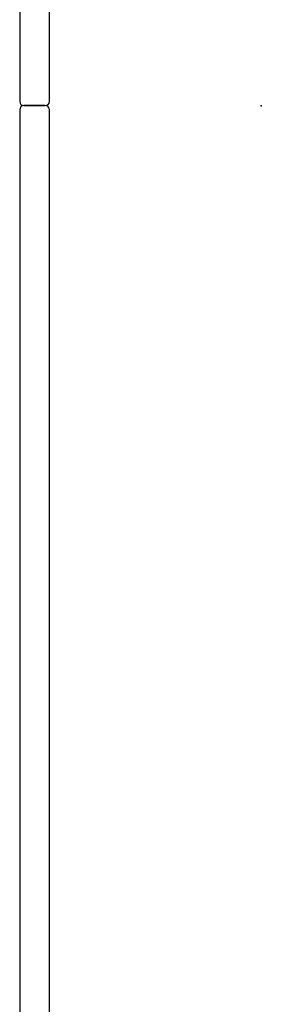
# Model space of a CAD drawing. Header units: metres. Extents: x 15.2 to 54.2, y -39.7 to 1.1.
# Tile 200 of 256: x 51.762 to 51.876, y -38.195 to -37.731. Entities that reach past the tile are written whole.
import ezdxf

# ---------------------------------------------------------------- set-up
doc = ezdxf.new("R2010")
doc.units = ezdxf.units.M
doc.header["$MEASUREMENT"] = 0
doc.layers.add('2D', color=252, linetype='Continuous')
doc.layers.add('PUNTO', color=1, linetype='Continuous')

# ---------------------------------------------------------------- blocks, each defined once
blk = doc.blocks.new('2D_QYOS_600')
for p, q in [((-0.00003, -0.083), (-0.00003, -0.967)), ((-0.00003, -0.083), (-0.00003, -0.967)), ((0.01397, -0.967), (0.01397, -0.083)), ((0.01397, -0.967), (0.01397, -0.083)), ((0.01197, -0.969), (0.00197, -0.969)), ((0.00197, -0.969), (0.01197, -0.969)), ((0.01197, -0.969), (0.00197, -0.969)), ((0.00197, -0.969), (0.01197, -0.969)), ((-0.00003, -0.971), (-0.00003, -1.855)), ((-0.00003, -0.971), (-0.00003, -1.855)), ((0.01397, -1.855), (0.01397, -0.971)), ((0.01397, -1.855), (0.01397, -0.971))]:
    blk.add_line(p, q)
for centre, start, end in [((0.00197, -0.967), 180, 270), ((0.00197, -0.967), 180, 270), ((0.00197, -0.971), 90, 180), ((0.00197, -0.971), 90, 180), ((0.01197, -0.967), 270, 0), ((0.01197, -0.967), 270, 0), ((0.01197, -0.971), 0, 90), ((0.01197, -0.971), 0, 90)]:
    blk.add_arc(centre, 0.002, start, end)

msp = doc.modelspace()

# ---------------------------------------------------------------- linework, layer by layer
at = {"layer": 'PUNTO', "color": 40}
msp.add_point((51.87644, -37.77153, 0.052), dxfattribs=at)

# ---------------------------------------------------------------- block references
at = {"layer": '2D'}
msp.add_blockref('2D_QYOS_600', (51.7625, -36.80251), dxfattribs=at)

doc.saveas('drawing.dxf')
